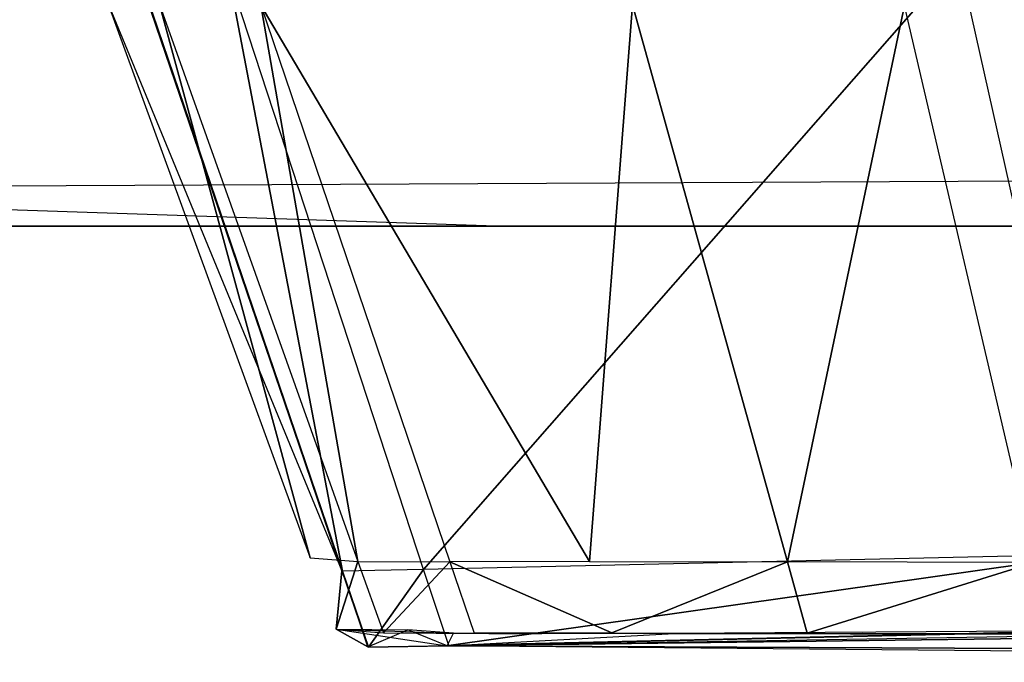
# Model space of a CAD drawing. Extents: x 0 to 0.35, y -0.372 to 0.
# Tile 3 of 69: x 0.05028 to 0.05578, y -0.37244 to -0.36885. Entities that reach past the tile are written whole.
import ezdxf

# ---------------------------------------------------------------- set-up
doc = ezdxf.new("R2010")
doc.units = 0
for name, color, linetype in [('L25_GRIFFO_N_A707__0___REPLACEM', 7, 'CONTINUOUS'), ('L26_FRONTO_N_A707__0___REPLACEM', 7, 'CONTINUOUS'), ('L29_GRIFF_N_A707__0___REPLACEMT', 7, 'CONTINUOUS'), ('L30_FRONTU_N_A707__0___REPLACEM', 7, 'CONTINUOUS'), ('L4_FRONTM_N_A707__0___REPLACEMT', 7, 'CONTINUOUS'), ('L7_GRIFFM_N_A707__3___REPLACEMT', 7, 'CONTINUOUS'), ('L8_GRIFFM_N_A707__2___REPLACEMT', 7, 'CONTINUOUS')]:
    doc.layers.add(name, color=color, linetype=linetype)

msp = doc.modelspace()

# ---------------------------------------------------------------- linework, layer by layer
at = {"layer": 'L25_GRIFFO_N_A707__0___REPLACEM', "color": 254}
for points, invisible_edges in [([(0.055529, -0.368507, 0.689986), (0.052539, -0.371916, 0.689986), (0.051449, -0.368594, 0.689986), (0.055529, -0.368507, 0.689986)], 13), ([(0.052539, -0.371916, 0.689986), (0.055529, -0.368507, 0.689986), (0.056272, -0.371832, 0.689986), (0.052539, -0.371916, 0.689986)], 14), ([(0.056002, -0.368497, 0.689986), (0.056272, -0.371832, 0.689986), (0.055529, -0.368507, 0.689986), (0.056002, -0.368497, 0.689986)], 13), ([(0.051449, -0.368594, 0.689986), (0.052086, -0.371926, 0.689986), (0.050954, -0.368605, 0.689986), (0.051449, -0.368594, 0.689986)], 13), ([(0.052086, -0.371926, 0.689986), (0.051449, -0.368594, 0.689986), (0.052539, -0.371916, 0.689986), (0.052086, -0.371926, 0.689986)], 14), ([(0.05095, -0.368608, 0.69029), (0.052082, -0.371925, 0.69029), (0.05077, -0.368741, 0.703804), (0.05095, -0.368608, 0.69029)], 14), ([(0.050954, -0.368605, 0.689986), (0.052082, -0.371925, 0.69029), (0.05095, -0.368608, 0.69029), (0.050954, -0.368605, 0.689986)], 14), ([(0.052082, -0.371925, 0.69029), (0.050954, -0.368605, 0.689986), (0.052086, -0.371926, 0.689986), (0.052082, -0.371925, 0.69029)], 13), ([(0.05077, -0.368741, 0.703804), (0.052082, -0.371925, 0.69029), (0.051906, -0.371852, 0.703792), (0.05077, -0.368741, 0.703804)], 14), ([(0.051906, -0.371852, 0.703792), (0.051063, -0.368763, 0.705918), (0.05077, -0.368741, 0.703804), (0.051906, -0.371852, 0.703792)], 14), ([(0.051063, -0.368763, 0.705918), (0.051906, -0.371852, 0.703792), (0.052172, -0.371872, 0.705711), (0.051063, -0.368763, 0.705918)], 13), ([(0.052172, -0.371872, 0.705711), (0.051629, -0.368766, 0.70797), (0.051063, -0.368763, 0.705918), (0.052172, -0.371872, 0.705711)], 14), ([(0.051629, -0.368766, 0.70797), (0.053465, -0.371873, 0.70933), (0.052487, -0.368764, 0.709904), (0.051629, -0.368766, 0.70797)], 14), ([(0.051629, -0.368766, 0.70797), (0.052172, -0.371872, 0.705711), (0.052686, -0.371875, 0.707574), (0.051629, -0.368766, 0.70797)], 13), ([(0.053465, -0.371873, 0.70933), (0.051629, -0.368766, 0.70797), (0.052686, -0.371875, 0.707574), (0.053465, -0.371873, 0.70933)], 13), ([(0.053465, -0.371873, 0.70933), (0.053706, -0.368765, 0.711648), (0.052487, -0.368764, 0.709904), (0.053465, -0.371873, 0.70933)], 14), ([(0.053706, -0.368765, 0.711648), (0.053465, -0.371873, 0.70933), (0.054572, -0.371874, 0.710913), (0.053706, -0.368765, 0.711648)], 13), ([(0.054572, -0.371874, 0.710913), (0.055225, -0.368768, 0.713159), (0.053706, -0.368765, 0.711648), (0.054572, -0.371874, 0.710913)], 13), ([(0.055225, -0.368768, 0.713159), (0.054572, -0.371874, 0.710913), (0.05595, -0.371877, 0.712284), (0.055225, -0.368768, 0.713159)], 14), ([(0.05595, -0.371877, 0.712284), (0.056971, -0.368765, 0.714383), (0.055225, -0.368768, 0.713159), (0.05595, -0.371877, 0.712284)], 13), ([(0.056272, -0.371832, 0.689986), (0.052679, -0.372341, 0.689986), (0.052539, -0.371916, 0.689986), (0.056272, -0.371832, 0.689986)], 13), ([(0.052679, -0.372341, 0.689986), (0.056272, -0.371832, 0.689986), (0.056367, -0.372257, 0.689986), (0.052679, -0.372341, 0.689986)], 14), ([(0.052082, -0.371925, 0.69029), (0.052051, -0.37225, 0.703791), (0.051906, -0.371852, 0.703792), (0.052082, -0.371925, 0.69029)], 14), ([(0.052051, -0.37225, 0.703791), (0.052172, -0.371872, 0.705711), (0.051906, -0.371852, 0.703792), (0.052051, -0.37225, 0.703791)], 14), ([(0.052172, -0.371872, 0.705711), (0.052051, -0.37225, 0.703791), (0.052314, -0.37227, 0.705685), (0.052172, -0.371872, 0.705711)], 13), ([(0.052314, -0.37227, 0.705685), (0.052686, -0.371875, 0.707574), (0.052172, -0.371872, 0.705711), (0.052314, -0.37227, 0.705685)], 14), ([(0.052686, -0.371875, 0.707574), (0.052314, -0.37227, 0.705685), (0.052821, -0.372273, 0.707523), (0.052686, -0.371875, 0.707574)], 13), ([(0.052686, -0.371875, 0.707574), (0.05359, -0.372271, 0.709256), (0.053465, -0.371873, 0.70933), (0.052686, -0.371875, 0.707574)], 14), ([(0.05359, -0.372271, 0.709256), (0.052686, -0.371875, 0.707574), (0.052821, -0.372273, 0.707523), (0.05359, -0.372271, 0.709256)], 13), ([(0.05359, -0.372271, 0.709256), (0.054572, -0.371874, 0.710913), (0.053465, -0.371873, 0.70933), (0.05359, -0.372271, 0.709256)], 14), ([(0.054572, -0.371874, 0.710913), (0.05359, -0.372271, 0.709256), (0.054682, -0.372272, 0.710819), (0.054572, -0.371874, 0.710913)], 13), ([(0.054682, -0.372272, 0.710819), (0.05595, -0.371877, 0.712284), (0.054572, -0.371874, 0.710913), (0.054682, -0.372272, 0.710819)], 13), ([(0.05595, -0.371877, 0.712284), (0.054682, -0.372272, 0.710819), (0.056043, -0.372275, 0.712172), (0.05595, -0.371877, 0.712284)], 14), ([(0.052051, -0.37225, 0.703791), (0.052082, -0.371925, 0.69029), (0.052227, -0.372349, 0.69029), (0.052051, -0.37225, 0.703791)], 13), ([(0.052086, -0.371926, 0.689986), (0.052227, -0.372349, 0.69029), (0.052082, -0.371925, 0.69029), (0.052086, -0.371926, 0.689986)], 14), ([(0.052539, -0.371916, 0.689986), (0.052231, -0.372351, 0.689986), (0.052086, -0.371926, 0.689986), (0.052539, -0.371916, 0.689986)], 13), ([(0.052227, -0.372349, 0.69029), (0.052086, -0.371926, 0.689986), (0.052231, -0.372351, 0.689986), (0.052227, -0.372349, 0.69029)], 13), ([(0.052231, -0.372351, 0.689986), (0.052539, -0.371916, 0.689986), (0.052679, -0.372341, 0.689986), (0.052231, -0.372351, 0.689986)], 14), ([(0.062696, -0.372214, 0.714337), (0.05267, -0.372344, 0.690292), (0.062839, -0.372389, 0.711306), (0.062696, -0.372214, 0.714337)], 14), ([(0.062696, -0.372214, 0.714337), (0.053938, -0.372274, 0.70906), (0.05267, -0.372344, 0.690292), (0.062696, -0.372214, 0.714337)], 14), ([(0.062696, -0.372214, 0.714337), (0.0563, -0.372278, 0.711866), (0.053938, -0.372274, 0.70906), (0.062696, -0.372214, 0.714337)], 14), ([(0.05267, -0.372344, 0.690292), (0.052051, -0.37225, 0.703791), (0.052227, -0.372349, 0.69029), (0.05267, -0.372344, 0.690292)], 13), ([(0.052051, -0.37225, 0.703791), (0.05267, -0.372344, 0.690292), (0.05245, -0.372253, 0.703766), (0.052051, -0.37225, 0.703791)], 14), ([(0.052705, -0.372273, 0.705604), (0.052051, -0.37225, 0.703791), (0.05245, -0.372253, 0.703766), (0.052705, -0.372273, 0.705604)], 13), ([(0.052051, -0.37225, 0.703791), (0.052705, -0.372273, 0.705604), (0.052314, -0.37227, 0.705685), (0.052051, -0.37225, 0.703791)], 14), ([(0.053197, -0.372276, 0.707389), (0.052314, -0.37227, 0.705685), (0.052705, -0.372273, 0.705604), (0.053197, -0.372276, 0.707389)], 13), ([(0.052314, -0.37227, 0.705685), (0.053197, -0.372276, 0.707389), (0.052821, -0.372273, 0.707523), (0.052314, -0.37227, 0.705685)], 14), ([(0.052705, -0.372273, 0.705604), (0.05245, -0.372253, 0.703766), (0.05267, -0.372344, 0.690292), (0.052705, -0.372273, 0.705604)], 14), ([(0.05267, -0.372344, 0.690292), (0.056367, -0.372257, 0.689986), (0.056795, -0.372247, 0.689986), (0.05267, -0.372344, 0.690292)], 13), ([(0.057371, -0.372265, 0.689986), (0.05267, -0.372344, 0.690292), (0.056795, -0.372247, 0.689986), (0.057371, -0.372265, 0.689986)], 13), ([(0.056367, -0.372257, 0.689986), (0.05267, -0.372344, 0.690292), (0.052679, -0.372341, 0.689986), (0.056367, -0.372257, 0.689986)], 14), ([(0.05267, -0.372344, 0.690292), (0.057371, -0.372265, 0.689986), (0.062734, -0.372433, 0.689986), (0.05267, -0.372344, 0.690292)], 14), ([(0.053938, -0.372274, 0.70906), (0.052705, -0.372273, 0.705604), (0.05267, -0.372344, 0.690292), (0.053938, -0.372274, 0.70906)], 14), ([(0.053938, -0.372274, 0.70906), (0.053197, -0.372276, 0.707389), (0.052705, -0.372273, 0.705604), (0.053938, -0.372274, 0.70906)], 14), ([(0.052821, -0.372273, 0.707523), (0.053938, -0.372274, 0.70906), (0.05359, -0.372271, 0.709256), (0.052821, -0.372273, 0.707523)], 14), ([(0.053938, -0.372274, 0.70906), (0.052821, -0.372273, 0.707523), (0.053197, -0.372276, 0.707389), (0.053938, -0.372274, 0.70906)], 13), ([(0.054988, -0.372275, 0.710562), (0.05359, -0.372271, 0.709256), (0.053938, -0.372274, 0.70906), (0.054988, -0.372275, 0.710562)], 13), ([(0.05359, -0.372271, 0.709256), (0.054988, -0.372275, 0.710562), (0.054682, -0.372272, 0.710819), (0.05359, -0.372271, 0.709256)], 14), ([(0.0563, -0.372278, 0.711866), (0.054988, -0.372275, 0.710562), (0.053938, -0.372274, 0.70906), (0.0563, -0.372278, 0.711866)], 14), ([(0.0563, -0.372278, 0.711866), (0.054682, -0.372272, 0.710819), (0.054988, -0.372275, 0.710562), (0.0563, -0.372278, 0.711866)], 13), ([(0.054682, -0.372272, 0.710819), (0.0563, -0.372278, 0.711866), (0.056043, -0.372275, 0.712172), (0.054682, -0.372272, 0.710819)], 14), ([(0.052231, -0.372351, 0.689986), (0.05267, -0.372344, 0.690292), (0.052227, -0.372349, 0.69029), (0.052231, -0.372351, 0.689986)], 14), ([(0.05267, -0.372344, 0.690292), (0.052231, -0.372351, 0.689986), (0.052679, -0.372341, 0.689986), (0.05267, -0.372344, 0.690292)], 13), ([(0.06273, -0.372435, 0.690323), (0.05267, -0.372344, 0.690292), (0.062734, -0.372433, 0.689986), (0.06273, -0.372435, 0.690323)], 14), ([(0.062839, -0.372389, 0.711306), (0.05267, -0.372344, 0.690292), (0.06273, -0.372435, 0.690323), (0.062839, -0.372389, 0.711306)], 14)]:
    msp.add_3dface(points, dxfattribs=dict(at, invisible_edges=invisible_edges))
at = {"layer": 'L26_FRONTO_N_A707__0___REPLACEM', "color": 8}
for points, invisible_edges in [([(0.346193, -0.37, 1.648), (0.003722, -0.368345, 1.648), (0.003722, -0.37, 1.648), (0.346193, -0.37, 1.648)], 13), ([(0.003722, -0.368345, 1.648), (0.346193, -0.37, 1.648), (0.346193, -0.368345, 1.648), (0.003722, -0.368345, 1.648)], 14), ([(0.052398, -0.368345, 0.691), (0.003722, -0.37, 0.691), (0.003722, -0.368345, 0.691), (0.052398, -0.368345, 0.691)], 13), ([(0.003722, -0.37, 0.691), (0.052398, -0.368345, 0.691), (0.053, -0.37, 0.691), (0.003722, -0.37, 0.691)], 14), ([(0.053, -0.37, 0.703), (0.003722, -0.37, 0.692414), (0.053, -0.37, 0.692414), (0.053, -0.37, 0.703)], 10), ([(0.003722, -0.37, 0.692414), (0.053, -0.37, 0.703), (0.003722, -0.37, 1.64629), (0.003722, -0.37, 0.692414)], 13), ([(0.003722, -0.37, 1.64629), (0.053, -0.37, 0.703), (0.053192, -0.37, 0.704951), (0.003722, -0.37, 1.64629)], 10), ([(0.003722, -0.37, 1.64629), (0.053192, -0.37, 0.704951), (0.053761, -0.37, 0.706827), (0.003722, -0.37, 1.64629)], 13), ([(0.003722, -0.37, 1.64629), (0.053761, -0.37, 0.706827), (0.054685, -0.37, 0.708556), (0.003722, -0.37, 1.64629)], 15), ([(0.003722, -0.37, 1.64629), (0.054685, -0.37, 0.708556), (0.055929, -0.37, 0.710071), (0.003722, -0.37, 1.64629)], 15), ([(0.003722, -0.37, 1.64629), (0.055929, -0.37, 0.710071), (0.057444, -0.37, 0.711315), (0.003722, -0.37, 1.64629)], 15), ([(0.003722, -0.37, 1.64629), (0.057444, -0.37, 0.711315), (0.059173, -0.37, 0.712239), (0.003722, -0.37, 1.64629)], 15), ([(0.003722, -0.37, 1.64629), (0.059173, -0.37, 0.712239), (0.061049, -0.37, 0.712808), (0.003722, -0.37, 1.64629)], 15), ([(0.003722, -0.37, 1.64629), (0.061049, -0.37, 0.712808), (0.063, -0.37, 0.713), (0.003722, -0.37, 1.64629)], 15), ([(0.003722, -0.37, 1.64629), (0.063, -0.37, 0.713), (0.346193, -0.37, 1.64629), (0.003722, -0.37, 1.64629)], 11), ([(0.053, -0.37, 0.692414), (0.003722, -0.37, 0.691), (0.053, -0.37, 0.691), (0.053, -0.37, 0.692414)], 13), ([(0.003722, -0.37, 0.691), (0.053, -0.37, 0.692414), (0.003722, -0.37, 0.692414), (0.003722, -0.37, 0.691)], 14), ([(0.346193, -0.37, 1.648), (0.003722, -0.37, 1.64629), (0.346193, -0.37, 1.64629), (0.346193, -0.37, 1.648)], 13), ([(0.003722, -0.37, 1.64629), (0.346193, -0.37, 1.648), (0.003722, -0.37, 1.648), (0.003722, -0.37, 1.64629)], 14)]:
    msp.add_3dface(points, dxfattribs=dict(at, invisible_edges=invisible_edges))
at = {"layer": 'L29_GRIFF_N_A707__0___REPLACEMT', "color": 254}
for points, invisible_edges in [([(0.052539, -0.371916, 0.517014), (0.055529, -0.368507, 0.517014), (0.051449, -0.368594, 0.517014), (0.052539, -0.371916, 0.517014)], 13), ([(0.055529, -0.368507, 0.517014), (0.052539, -0.371916, 0.517014), (0.056272, -0.371832, 0.517014), (0.055529, -0.368507, 0.517014)], 14), ([(0.056272, -0.371832, 0.517014), (0.056002, -0.368497, 0.517014), (0.055529, -0.368507, 0.517014), (0.056272, -0.371832, 0.517014)], 13), ([(0.052086, -0.371926, 0.517014), (0.051449, -0.368594, 0.517014), (0.050954, -0.368605, 0.517014), (0.052086, -0.371926, 0.517014)], 13), ([(0.051449, -0.368594, 0.517014), (0.052086, -0.371926, 0.517014), (0.052539, -0.371916, 0.517014), (0.051449, -0.368594, 0.517014)], 14), ([(0.05095, -0.368608, 0.51671), (0.05077, -0.368741, 0.503196), (0.052082, -0.371925, 0.51671), (0.05095, -0.368608, 0.51671)], 14), ([(0.052082, -0.371925, 0.51671), (0.050954, -0.368605, 0.517014), (0.05095, -0.368608, 0.51671), (0.052082, -0.371925, 0.51671)], 14), ([(0.050954, -0.368605, 0.517014), (0.052082, -0.371925, 0.51671), (0.052086, -0.371926, 0.517014), (0.050954, -0.368605, 0.517014)], 13), ([(0.05077, -0.368741, 0.503196), (0.051906, -0.371852, 0.503208), (0.052082, -0.371925, 0.51671), (0.05077, -0.368741, 0.503196)], 14), ([(0.051063, -0.368763, 0.501082), (0.051906, -0.371852, 0.503208), (0.05077, -0.368741, 0.503196), (0.051063, -0.368763, 0.501082)], 14), ([(0.051906, -0.371852, 0.503208), (0.051063, -0.368763, 0.501082), (0.052172, -0.371872, 0.501289), (0.051906, -0.371852, 0.503208)], 13), ([(0.051629, -0.368766, 0.49903), (0.052172, -0.371872, 0.501289), (0.051063, -0.368763, 0.501082), (0.051629, -0.368766, 0.49903)], 14), ([(0.053465, -0.371873, 0.49767), (0.051629, -0.368766, 0.49903), (0.052487, -0.368764, 0.497096), (0.053465, -0.371873, 0.49767)], 14), ([(0.052172, -0.371872, 0.501289), (0.051629, -0.368766, 0.49903), (0.052686, -0.371875, 0.499426), (0.052172, -0.371872, 0.501289)], 13), ([(0.051629, -0.368766, 0.49903), (0.053465, -0.371873, 0.49767), (0.052686, -0.371875, 0.499426), (0.051629, -0.368766, 0.49903)], 13), ([(0.053706, -0.368765, 0.495352), (0.053465, -0.371873, 0.49767), (0.052487, -0.368764, 0.497096), (0.053706, -0.368765, 0.495352)], 14), ([(0.053465, -0.371873, 0.49767), (0.053706, -0.368765, 0.495352), (0.054572, -0.371874, 0.496087), (0.053465, -0.371873, 0.49767)], 13), ([(0.055225, -0.368768, 0.493841), (0.054572, -0.371874, 0.496087), (0.053706, -0.368765, 0.495352), (0.055225, -0.368768, 0.493841)], 13), ([(0.054572, -0.371874, 0.496087), (0.055225, -0.368768, 0.493841), (0.05595, -0.371877, 0.494716), (0.054572, -0.371874, 0.496087)], 14), ([(0.056971, -0.368765, 0.492617), (0.05595, -0.371877, 0.494716), (0.055225, -0.368768, 0.493841), (0.056971, -0.368765, 0.492617)], 13), ([(0.052679, -0.372341, 0.517014), (0.056272, -0.371832, 0.517014), (0.052539, -0.371916, 0.517014), (0.052679, -0.372341, 0.517014)], 13), ([(0.056272, -0.371832, 0.517014), (0.052679, -0.372341, 0.517014), (0.056367, -0.372257, 0.517014), (0.056272, -0.371832, 0.517014)], 14), ([(0.052051, -0.37225, 0.503209), (0.052082, -0.371925, 0.51671), (0.051906, -0.371852, 0.503208), (0.052051, -0.37225, 0.503209)], 14), ([(0.052172, -0.371872, 0.501289), (0.052051, -0.37225, 0.503209), (0.051906, -0.371852, 0.503208), (0.052172, -0.371872, 0.501289)], 14), ([(0.052051, -0.37225, 0.503209), (0.052172, -0.371872, 0.501289), (0.052314, -0.37227, 0.501315), (0.052051, -0.37225, 0.503209)], 13), ([(0.052686, -0.371875, 0.499426), (0.052314, -0.37227, 0.501315), (0.052172, -0.371872, 0.501289), (0.052686, -0.371875, 0.499426)], 14), ([(0.052314, -0.37227, 0.501315), (0.052686, -0.371875, 0.499426), (0.052821, -0.372273, 0.499477), (0.052314, -0.37227, 0.501315)], 13), ([(0.05359, -0.372271, 0.497744), (0.052686, -0.371875, 0.499426), (0.053465, -0.371873, 0.49767), (0.05359, -0.372271, 0.497744)], 14), ([(0.052686, -0.371875, 0.499426), (0.05359, -0.372271, 0.497744), (0.052821, -0.372273, 0.499477), (0.052686, -0.371875, 0.499426)], 13), ([(0.054572, -0.371874, 0.496087), (0.05359, -0.372271, 0.497744), (0.053465, -0.371873, 0.49767), (0.054572, -0.371874, 0.496087)], 14), ([(0.05359, -0.372271, 0.497744), (0.054572, -0.371874, 0.496087), (0.054682, -0.372272, 0.496181), (0.05359, -0.372271, 0.497744)], 13), ([(0.05595, -0.371877, 0.494716), (0.054682, -0.372272, 0.496181), (0.054572, -0.371874, 0.496087), (0.05595, -0.371877, 0.494716)], 13), ([(0.054682, -0.372272, 0.496181), (0.05595, -0.371877, 0.494716), (0.056043, -0.372275, 0.494828), (0.054682, -0.372272, 0.496181)], 14), ([(0.052082, -0.371925, 0.51671), (0.052051, -0.37225, 0.503209), (0.052227, -0.372349, 0.51671), (0.052082, -0.371925, 0.51671)], 13), ([(0.052227, -0.372349, 0.51671), (0.052086, -0.371926, 0.517014), (0.052082, -0.371925, 0.51671), (0.052227, -0.372349, 0.51671)], 14), ([(0.052231, -0.372351, 0.517014), (0.052539, -0.371916, 0.517014), (0.052086, -0.371926, 0.517014), (0.052231, -0.372351, 0.517014)], 13), ([(0.052086, -0.371926, 0.517014), (0.052227, -0.372349, 0.51671), (0.052231, -0.372351, 0.517014), (0.052086, -0.371926, 0.517014)], 13), ([(0.052539, -0.371916, 0.517014), (0.052231, -0.372351, 0.517014), (0.052679, -0.372341, 0.517014), (0.052539, -0.371916, 0.517014)], 14), ([(0.05267, -0.372344, 0.516708), (0.062696, -0.372214, 0.492663), (0.062839, -0.372389, 0.495694), (0.05267, -0.372344, 0.516708)], 14), ([(0.05267, -0.372344, 0.516708), (0.053938, -0.372274, 0.49794), (0.062696, -0.372214, 0.492663), (0.05267, -0.372344, 0.516708)], 14), ([(0.053938, -0.372274, 0.49794), (0.0563, -0.372278, 0.495134), (0.062696, -0.372214, 0.492663), (0.053938, -0.372274, 0.49794)], 14), ([(0.05245, -0.372253, 0.503234), (0.052227, -0.372349, 0.51671), (0.052051, -0.37225, 0.503209), (0.05245, -0.372253, 0.503234)], 13), ([(0.052705, -0.372273, 0.501396), (0.052051, -0.37225, 0.503209), (0.052314, -0.37227, 0.501315), (0.052705, -0.372273, 0.501396)], 13), ([(0.052051, -0.37225, 0.503209), (0.052705, -0.372273, 0.501396), (0.05245, -0.372253, 0.503234), (0.052051, -0.37225, 0.503209)], 14), ([(0.052227, -0.372349, 0.51671), (0.05245, -0.372253, 0.503234), (0.05267, -0.372344, 0.516708), (0.052227, -0.372349, 0.51671)], 14), ([(0.053197, -0.372276, 0.499611), (0.052314, -0.37227, 0.501315), (0.052821, -0.372273, 0.499477), (0.053197, -0.372276, 0.499611)], 13), ([(0.052314, -0.37227, 0.501315), (0.053197, -0.372276, 0.499611), (0.052705, -0.372273, 0.501396), (0.052314, -0.37227, 0.501315)], 14), ([(0.05267, -0.372344, 0.516708), (0.05245, -0.372253, 0.503234), (0.052705, -0.372273, 0.501396), (0.05267, -0.372344, 0.516708)], 14), ([(0.056367, -0.372257, 0.517014), (0.05267, -0.372344, 0.516708), (0.056795, -0.372247, 0.517014), (0.056367, -0.372257, 0.517014)], 14), ([(0.062734, -0.372433, 0.517014), (0.056795, -0.372247, 0.517014), (0.05267, -0.372344, 0.516708), (0.062734, -0.372433, 0.517014)], 13), ([(0.05267, -0.372344, 0.516708), (0.056367, -0.372257, 0.517014), (0.052679, -0.372341, 0.517014), (0.05267, -0.372344, 0.516708)], 13), ([(0.05267, -0.372344, 0.516708), (0.052705, -0.372273, 0.501396), (0.053938, -0.372274, 0.49794), (0.05267, -0.372344, 0.516708)], 14), ([(0.052705, -0.372273, 0.501396), (0.053197, -0.372276, 0.499611), (0.053938, -0.372274, 0.49794), (0.052705, -0.372273, 0.501396)], 14), ([(0.053938, -0.372274, 0.49794), (0.052821, -0.372273, 0.499477), (0.05359, -0.372271, 0.497744), (0.053938, -0.372274, 0.49794)], 13), ([(0.052821, -0.372273, 0.499477), (0.053938, -0.372274, 0.49794), (0.053197, -0.372276, 0.499611), (0.052821, -0.372273, 0.499477)], 14), ([(0.054988, -0.372275, 0.496438), (0.05359, -0.372271, 0.497744), (0.054682, -0.372272, 0.496181), (0.054988, -0.372275, 0.496438)], 13), ([(0.05359, -0.372271, 0.497744), (0.054988, -0.372275, 0.496438), (0.053938, -0.372274, 0.49794), (0.05359, -0.372271, 0.497744)], 14), ([(0.053938, -0.372274, 0.49794), (0.054988, -0.372275, 0.496438), (0.0563, -0.372278, 0.495134), (0.053938, -0.372274, 0.49794)], 14), ([(0.0563, -0.372278, 0.495134), (0.054682, -0.372272, 0.496181), (0.056043, -0.372275, 0.494828), (0.0563, -0.372278, 0.495134)], 13), ([(0.054682, -0.372272, 0.496181), (0.0563, -0.372278, 0.495134), (0.054988, -0.372275, 0.496438), (0.054682, -0.372272, 0.496181)], 14), ([(0.052679, -0.372341, 0.517014), (0.052227, -0.372349, 0.51671), (0.05267, -0.372344, 0.516708), (0.052679, -0.372341, 0.517014)], 13), ([(0.052227, -0.372349, 0.51671), (0.052679, -0.372341, 0.517014), (0.052231, -0.372351, 0.517014), (0.052227, -0.372349, 0.51671)], 14), ([(0.062734, -0.372433, 0.517014), (0.05267, -0.372344, 0.516708), (0.06273, -0.372435, 0.516677), (0.062734, -0.372433, 0.517014)], 14), ([(0.05267, -0.372344, 0.516708), (0.062839, -0.372389, 0.495694), (0.06273, -0.372435, 0.516677), (0.05267, -0.372344, 0.516708)], 14)]:
    msp.add_3dface(points, dxfattribs=dict(at, invisible_edges=invisible_edges))
at = {"layer": 'L30_FRONTU_N_A707__0___REPLACEM', "color": 8}
for points, invisible_edges in [([(0.346193, -0.368345, 0.002), (0.003722, -0.37, 0.002), (0.003722, -0.368345, 0.002), (0.346193, -0.368345, 0.002)], 13), ([(0.003722, -0.37, 0.002), (0.346193, -0.368345, 0.002), (0.346193, -0.37, 0.002), (0.003722, -0.37, 0.002)], 14), ([(0.053, -0.37, 0.516), (0.003722, -0.368345, 0.516), (0.003722, -0.37, 0.516), (0.053, -0.37, 0.516)], 13), ([(0.003722, -0.368345, 0.516), (0.053, -0.37, 0.516), (0.052398, -0.368345, 0.516), (0.003722, -0.368345, 0.516)], 14), ([(0.346193, -0.37, 0.514382), (0.003722, -0.37, 0.00371), (0.346193, -0.37, 0.00371), (0.346193, -0.37, 0.514382)], 13), ([(0.003722, -0.37, 0.00371), (0.346193, -0.37, 0.514382), (0.290827, -0.37, 0.494761), (0.003722, -0.37, 0.00371)], 10), ([(0.003722, -0.37, 0.00371), (0.290827, -0.37, 0.494761), (0.288951, -0.37, 0.494192), (0.003722, -0.37, 0.00371)], 13), ([(0.003722, -0.37, 0.00371), (0.288951, -0.37, 0.494192), (0.287, -0.37, 0.494), (0.003722, -0.37, 0.00371)], 10), ([(0.003722, -0.37, 0.00371), (0.059173, -0.37, 0.494761), (0.003722, -0.37, 0.514586), (0.003722, -0.37, 0.00371)], 10), ([(0.059173, -0.37, 0.494761), (0.003722, -0.37, 0.00371), (0.061049, -0.37, 0.494192), (0.059173, -0.37, 0.494761)], 13), ([(0.061049, -0.37, 0.494192), (0.003722, -0.37, 0.00371), (0.063, -0.37, 0.494), (0.061049, -0.37, 0.494192)], 10), ([(0.063, -0.37, 0.494), (0.003722, -0.37, 0.00371), (0.287, -0.37, 0.494), (0.063, -0.37, 0.494)], 15), ([(0.003722, -0.37, 0.514586), (0.059173, -0.37, 0.494761), (0.057444, -0.37, 0.495685), (0.003722, -0.37, 0.514586)], 15), ([(0.003722, -0.37, 0.514586), (0.057444, -0.37, 0.495685), (0.055929, -0.37, 0.496929), (0.003722, -0.37, 0.514586)], 15), ([(0.003722, -0.37, 0.514586), (0.055929, -0.37, 0.496929), (0.054685, -0.37, 0.498444), (0.003722, -0.37, 0.514586)], 15), ([(0.003722, -0.37, 0.514586), (0.054685, -0.37, 0.498444), (0.053761, -0.37, 0.500173), (0.003722, -0.37, 0.514586)], 15), ([(0.003722, -0.37, 0.514586), (0.053761, -0.37, 0.500173), (0.053192, -0.37, 0.502049), (0.003722, -0.37, 0.514586)], 15), ([(0.003722, -0.37, 0.514586), (0.053192, -0.37, 0.502049), (0.053, -0.37, 0.504), (0.003722, -0.37, 0.514586)], 15), ([(0.003722, -0.37, 0.514586), (0.053, -0.37, 0.504), (0.053, -0.37, 0.514586), (0.003722, -0.37, 0.514586)], 15), ([(0.053, -0.37, 0.516), (0.003722, -0.37, 0.514586), (0.053, -0.37, 0.514586), (0.053, -0.37, 0.516)], 13), ([(0.003722, -0.37, 0.514586), (0.053, -0.37, 0.516), (0.003722, -0.37, 0.516), (0.003722, -0.37, 0.514586)], 14), ([(0.346193, -0.37, 0.00371), (0.003722, -0.37, 0.002), (0.346193, -0.37, 0.002), (0.346193, -0.37, 0.00371)], 13), ([(0.003722, -0.37, 0.002), (0.346193, -0.37, 0.00371), (0.003722, -0.37, 0.00371), (0.003722, -0.37, 0.002)], 14)]:
    msp.add_3dface(points, dxfattribs=dict(at, invisible_edges=invisible_edges))
at = {"layer": 'L4_FRONTM_N_A707__0___REPLACEMT', "color": 8}
for points, invisible_edges in [([(0.053, -0.37, 0.686), (0.003722, -0.368345, 0.686), (0.003722, -0.37, 0.686), (0.053, -0.37, 0.686)], 13), ([(0.003722, -0.368345, 0.686), (0.053, -0.37, 0.686), (0.052398, -0.368345, 0.686), (0.003722, -0.368345, 0.686)], 14), ([(0.052398, -0.368345, 0.521), (0.003722, -0.37, 0.521), (0.003722, -0.368345, 0.521), (0.052398, -0.368345, 0.521)], 13), ([(0.003722, -0.37, 0.521), (0.052398, -0.368345, 0.521), (0.053, -0.37, 0.521), (0.003722, -0.37, 0.521)], 14), ([(0.053, -0.37, 0.533), (0.003722, -0.37, 0.522414), (0.053, -0.37, 0.522414), (0.053, -0.37, 0.533)], 10), ([(0.003722, -0.37, 0.522414), (0.053, -0.37, 0.533), (0.003722, -0.37, 0.68429), (0.003722, -0.37, 0.522414)], 13), ([(0.003722, -0.37, 0.68429), (0.053, -0.37, 0.533), (0.053192, -0.37, 0.534951), (0.003722, -0.37, 0.68429)], 10), ([(0.003722, -0.37, 0.68429), (0.053192, -0.37, 0.534951), (0.053761, -0.37, 0.536827), (0.003722, -0.37, 0.68429)], 13), ([(0.003722, -0.37, 0.68429), (0.053761, -0.37, 0.536827), (0.054685, -0.37, 0.538556), (0.003722, -0.37, 0.68429)], 10), ([(0.003722, -0.37, 0.68429), (0.054685, -0.37, 0.538556), (0.055929, -0.37, 0.540071), (0.003722, -0.37, 0.68429)], 13), ([(0.003722, -0.37, 0.68429), (0.055929, -0.37, 0.540071), (0.057444, -0.37, 0.541315), (0.003722, -0.37, 0.68429)], 15), ([(0.003722, -0.37, 0.68429), (0.057444, -0.37, 0.541315), (0.059173, -0.37, 0.542239), (0.003722, -0.37, 0.68429)], 15), ([(0.003722, -0.37, 0.68429), (0.059173, -0.37, 0.542239), (0.061049, -0.37, 0.542808), (0.003722, -0.37, 0.68429)], 15), ([(0.003722, -0.37, 0.68429), (0.061049, -0.37, 0.542808), (0.063, -0.37, 0.543), (0.003722, -0.37, 0.68429)], 15), ([(0.003722, -0.37, 0.68429), (0.063, -0.37, 0.543), (0.059173, -0.37, 0.664761), (0.003722, -0.37, 0.68429)], 15), ([(0.003722, -0.37, 0.68429), (0.059173, -0.37, 0.664761), (0.057444, -0.37, 0.665685), (0.003722, -0.37, 0.68429)], 15), ([(0.003722, -0.37, 0.68429), (0.057444, -0.37, 0.665685), (0.055929, -0.37, 0.666929), (0.003722, -0.37, 0.68429)], 15), ([(0.003722, -0.37, 0.68429), (0.055929, -0.37, 0.666929), (0.054685, -0.37, 0.668444), (0.003722, -0.37, 0.68429)], 15), ([(0.003722, -0.37, 0.68429), (0.054685, -0.37, 0.668444), (0.053761, -0.37, 0.670173), (0.003722, -0.37, 0.68429)], 15), ([(0.003722, -0.37, 0.68429), (0.053761, -0.37, 0.670173), (0.053192, -0.37, 0.672049), (0.003722, -0.37, 0.68429)], 15), ([(0.003722, -0.37, 0.68429), (0.053192, -0.37, 0.672049), (0.053, -0.37, 0.674), (0.003722, -0.37, 0.68429)], 15), ([(0.003722, -0.37, 0.68429), (0.053, -0.37, 0.674), (0.053, -0.37, 0.684585), (0.003722, -0.37, 0.68429)], 15), ([(0.053, -0.37, 0.684585), (0.003722, -0.37, 0.686), (0.003722, -0.37, 0.68429), (0.053, -0.37, 0.684585)], 13), ([(0.003722, -0.37, 0.686), (0.053, -0.37, 0.684585), (0.053, -0.37, 0.686), (0.003722, -0.37, 0.686)], 14), ([(0.053, -0.37, 0.522414), (0.003722, -0.37, 0.521), (0.053, -0.37, 0.521), (0.053, -0.37, 0.522414)], 13), ([(0.003722, -0.37, 0.521), (0.053, -0.37, 0.522414), (0.003722, -0.37, 0.522414), (0.003722, -0.37, 0.521)], 14)]:
    msp.add_3dface(points, dxfattribs=dict(at, invisible_edges=invisible_edges))
at = {"layer": 'L7_GRIFFM_N_A707__3___REPLACEMT', "color": 254}
for points, invisible_edges in [([(0.055529, -0.368507, 0.519986), (0.052539, -0.371916, 0.519986), (0.051449, -0.368594, 0.519986), (0.055529, -0.368507, 0.519986)], 13), ([(0.052539, -0.371916, 0.519986), (0.055529, -0.368507, 0.519986), (0.056272, -0.371832, 0.519986), (0.052539, -0.371916, 0.519986)], 14), ([(0.056002, -0.368497, 0.519986), (0.056272, -0.371832, 0.519986), (0.055529, -0.368507, 0.519986), (0.056002, -0.368497, 0.519986)], 13), ([(0.051449, -0.368594, 0.519986), (0.052086, -0.371926, 0.519986), (0.050954, -0.368605, 0.519986), (0.051449, -0.368594, 0.519986)], 13), ([(0.052086, -0.371926, 0.519986), (0.051449, -0.368594, 0.519986), (0.052539, -0.371916, 0.519986), (0.052086, -0.371926, 0.519986)], 14), ([(0.05095, -0.368608, 0.52029), (0.052082, -0.371925, 0.52029), (0.05077, -0.368741, 0.533804), (0.05095, -0.368608, 0.52029)], 14), ([(0.050954, -0.368605, 0.519986), (0.052082, -0.371925, 0.52029), (0.05095, -0.368608, 0.52029), (0.050954, -0.368605, 0.519986)], 14), ([(0.052082, -0.371925, 0.52029), (0.050954, -0.368605, 0.519986), (0.052086, -0.371926, 0.519986), (0.052082, -0.371925, 0.52029)], 13), ([(0.05077, -0.368741, 0.533804), (0.052082, -0.371925, 0.52029), (0.051906, -0.371852, 0.533792), (0.05077, -0.368741, 0.533804)], 14), ([(0.051906, -0.371852, 0.533792), (0.051063, -0.368763, 0.535918), (0.05077, -0.368741, 0.533804), (0.051906, -0.371852, 0.533792)], 14), ([(0.051063, -0.368763, 0.535918), (0.051906, -0.371852, 0.533792), (0.052172, -0.371872, 0.535711), (0.051063, -0.368763, 0.535918)], 13), ([(0.052172, -0.371872, 0.535711), (0.051629, -0.368766, 0.53797), (0.051063, -0.368763, 0.535918), (0.052172, -0.371872, 0.535711)], 14), ([(0.051629, -0.368766, 0.53797), (0.053465, -0.371873, 0.53933), (0.052487, -0.368764, 0.539904), (0.051629, -0.368766, 0.53797)], 14), ([(0.051629, -0.368766, 0.53797), (0.052172, -0.371872, 0.535711), (0.052686, -0.371875, 0.537574), (0.051629, -0.368766, 0.53797)], 13), ([(0.053465, -0.371873, 0.53933), (0.051629, -0.368766, 0.53797), (0.052686, -0.371875, 0.537574), (0.053465, -0.371873, 0.53933)], 13), ([(0.053465, -0.371873, 0.53933), (0.053706, -0.368765, 0.541648), (0.052487, -0.368764, 0.539904), (0.053465, -0.371873, 0.53933)], 14), ([(0.053706, -0.368765, 0.541648), (0.053465, -0.371873, 0.53933), (0.054572, -0.371874, 0.540913), (0.053706, -0.368765, 0.541648)], 13), ([(0.054572, -0.371874, 0.540913), (0.055225, -0.368768, 0.543159), (0.053706, -0.368765, 0.541648), (0.054572, -0.371874, 0.540913)], 13), ([(0.055225, -0.368768, 0.543159), (0.054572, -0.371874, 0.540913), (0.05595, -0.371877, 0.542284), (0.055225, -0.368768, 0.543159)], 14), ([(0.05595, -0.371877, 0.542284), (0.056971, -0.368765, 0.544383), (0.055225, -0.368768, 0.543159), (0.05595, -0.371877, 0.542284)], 13), ([(0.056272, -0.371832, 0.519986), (0.052679, -0.372341, 0.519986), (0.052539, -0.371916, 0.519986), (0.056272, -0.371832, 0.519986)], 13), ([(0.052679, -0.372341, 0.519986), (0.056272, -0.371832, 0.519986), (0.056367, -0.372257, 0.519986), (0.052679, -0.372341, 0.519986)], 14), ([(0.052082, -0.371925, 0.52029), (0.052051, -0.37225, 0.533791), (0.051906, -0.371852, 0.533792), (0.052082, -0.371925, 0.52029)], 14), ([(0.052051, -0.37225, 0.533791), (0.052172, -0.371872, 0.535711), (0.051906, -0.371852, 0.533792), (0.052051, -0.37225, 0.533791)], 14), ([(0.052172, -0.371872, 0.535711), (0.052051, -0.37225, 0.533791), (0.052314, -0.37227, 0.535685), (0.052172, -0.371872, 0.535711)], 13), ([(0.052314, -0.37227, 0.535685), (0.052686, -0.371875, 0.537574), (0.052172, -0.371872, 0.535711), (0.052314, -0.37227, 0.535685)], 14), ([(0.052686, -0.371875, 0.537574), (0.052314, -0.37227, 0.535685), (0.052821, -0.372273, 0.537523), (0.052686, -0.371875, 0.537574)], 13), ([(0.052686, -0.371875, 0.537574), (0.05359, -0.372271, 0.539256), (0.053465, -0.371873, 0.53933), (0.052686, -0.371875, 0.537574)], 14), ([(0.05359, -0.372271, 0.539256), (0.052686, -0.371875, 0.537574), (0.052821, -0.372273, 0.537523), (0.05359, -0.372271, 0.539256)], 13), ([(0.05359, -0.372271, 0.539256), (0.054572, -0.371874, 0.540913), (0.053465, -0.371873, 0.53933), (0.05359, -0.372271, 0.539256)], 14), ([(0.054572, -0.371874, 0.540913), (0.05359, -0.372271, 0.539256), (0.054682, -0.372272, 0.540819), (0.054572, -0.371874, 0.540913)], 13), ([(0.054682, -0.372272, 0.540819), (0.05595, -0.371877, 0.542284), (0.054572, -0.371874, 0.540913), (0.054682, -0.372272, 0.540819)], 13), ([(0.05595, -0.371877, 0.542284), (0.054682, -0.372272, 0.540819), (0.056043, -0.372275, 0.542172), (0.05595, -0.371877, 0.542284)], 14), ([(0.052051, -0.37225, 0.533791), (0.052082, -0.371925, 0.52029), (0.052227, -0.372349, 0.52029), (0.052051, -0.37225, 0.533791)], 13), ([(0.052086, -0.371926, 0.519986), (0.052227, -0.372349, 0.52029), (0.052082, -0.371925, 0.52029), (0.052086, -0.371926, 0.519986)], 14), ([(0.052539, -0.371916, 0.519986), (0.052231, -0.372351, 0.519986), (0.052086, -0.371926, 0.519986), (0.052539, -0.371916, 0.519986)], 13), ([(0.052227, -0.372349, 0.52029), (0.052086, -0.371926, 0.519986), (0.052231, -0.372351, 0.519986), (0.052227, -0.372349, 0.52029)], 13), ([(0.052231, -0.372351, 0.519986), (0.052539, -0.371916, 0.519986), (0.052679, -0.372341, 0.519986), (0.052231, -0.372351, 0.519986)], 14), ([(0.062696, -0.372214, 0.544337), (0.05267, -0.372344, 0.520292), (0.062839, -0.372389, 0.541306), (0.062696, -0.372214, 0.544337)], 14), ([(0.062696, -0.372214, 0.544337), (0.053938, -0.372274, 0.53906), (0.05267, -0.372344, 0.520292), (0.062696, -0.372214, 0.544337)], 14), ([(0.062696, -0.372214, 0.544337), (0.0563, -0.372278, 0.541866), (0.053938, -0.372274, 0.53906), (0.062696, -0.372214, 0.544337)], 14), ([(0.05267, -0.372344, 0.520292), (0.052051, -0.37225, 0.533791), (0.052227, -0.372349, 0.52029), (0.05267, -0.372344, 0.520292)], 13), ([(0.052051, -0.37225, 0.533791), (0.05267, -0.372344, 0.520292), (0.05245, -0.372253, 0.533766), (0.052051, -0.37225, 0.533791)], 14), ([(0.052705, -0.372273, 0.535604), (0.052051, -0.37225, 0.533791), (0.05245, -0.372253, 0.533766), (0.052705, -0.372273, 0.535604)], 13), ([(0.052051, -0.37225, 0.533791), (0.052705, -0.372273, 0.535604), (0.052314, -0.37227, 0.535685), (0.052051, -0.37225, 0.533791)], 14), ([(0.053197, -0.372276, 0.537389), (0.052314, -0.37227, 0.535685), (0.052705, -0.372273, 0.535604), (0.053197, -0.372276, 0.537389)], 13), ([(0.052314, -0.37227, 0.535685), (0.053197, -0.372276, 0.537389), (0.052821, -0.372273, 0.537523), (0.052314, -0.37227, 0.535685)], 14), ([(0.052705, -0.372273, 0.535604), (0.05245, -0.372253, 0.533766), (0.05267, -0.372344, 0.520292), (0.052705, -0.372273, 0.535604)], 14), ([(0.05267, -0.372344, 0.520292), (0.056367, -0.372257, 0.519986), (0.056795, -0.372247, 0.519986), (0.05267, -0.372344, 0.520292)], 13), ([(0.057371, -0.372265, 0.519986), (0.05267, -0.372344, 0.520292), (0.056795, -0.372247, 0.519986), (0.057371, -0.372265, 0.519986)], 13), ([(0.056367, -0.372257, 0.519986), (0.05267, -0.372344, 0.520292), (0.052679, -0.372341, 0.519986), (0.056367, -0.372257, 0.519986)], 14), ([(0.05267, -0.372344, 0.520292), (0.057371, -0.372265, 0.519986), (0.062734, -0.372433, 0.519986), (0.05267, -0.372344, 0.520292)], 14), ([(0.053938, -0.372274, 0.53906), (0.052705, -0.372273, 0.535604), (0.05267, -0.372344, 0.520292), (0.053938, -0.372274, 0.53906)], 14), ([(0.053938, -0.372274, 0.53906), (0.053197, -0.372276, 0.537389), (0.052705, -0.372273, 0.535604), (0.053938, -0.372274, 0.53906)], 14), ([(0.052821, -0.372273, 0.537523), (0.053938, -0.372274, 0.53906), (0.05359, -0.372271, 0.539256), (0.052821, -0.372273, 0.537523)], 14), ([(0.053938, -0.372274, 0.53906), (0.052821, -0.372273, 0.537523), (0.053197, -0.372276, 0.537389), (0.053938, -0.372274, 0.53906)], 13), ([(0.054988, -0.372275, 0.540562), (0.05359, -0.372271, 0.539256), (0.053938, -0.372274, 0.53906), (0.054988, -0.372275, 0.540562)], 13), ([(0.05359, -0.372271, 0.539256), (0.054988, -0.372275, 0.540562), (0.054682, -0.372272, 0.540819), (0.05359, -0.372271, 0.539256)], 14), ([(0.0563, -0.372278, 0.541866), (0.054988, -0.372275, 0.540562), (0.053938, -0.372274, 0.53906), (0.0563, -0.372278, 0.541866)], 14), ([(0.0563, -0.372278, 0.541866), (0.054682, -0.372272, 0.540819), (0.054988, -0.372275, 0.540562), (0.0563, -0.372278, 0.541866)], 13), ([(0.054682, -0.372272, 0.540819), (0.0563, -0.372278, 0.541866), (0.056043, -0.372275, 0.542172), (0.054682, -0.372272, 0.540819)], 14), ([(0.052231, -0.372351, 0.519986), (0.05267, -0.372344, 0.520292), (0.052227, -0.372349, 0.52029), (0.052231, -0.372351, 0.519986)], 14), ([(0.05267, -0.372344, 0.520292), (0.052231, -0.372351, 0.519986), (0.052679, -0.372341, 0.519986), (0.05267, -0.372344, 0.520292)], 13), ([(0.06273, -0.372435, 0.520323), (0.05267, -0.372344, 0.520292), (0.062734, -0.372433, 0.519986), (0.06273, -0.372435, 0.520323)], 14), ([(0.062839, -0.372389, 0.541306), (0.05267, -0.372344, 0.520292), (0.06273, -0.372435, 0.520323), (0.062839, -0.372389, 0.541306)], 14)]:
    msp.add_3dface(points, dxfattribs=dict(at, invisible_edges=invisible_edges))
at = {"layer": 'L8_GRIFFM_N_A707__2___REPLACEMT', "color": 254}
for points, invisible_edges in [([(0.052539, -0.371916, 0.687014), (0.055529, -0.368507, 0.687014), (0.051449, -0.368594, 0.687014), (0.052539, -0.371916, 0.687014)], 13), ([(0.055529, -0.368507, 0.687014), (0.052539, -0.371916, 0.687014), (0.056272, -0.371832, 0.687014), (0.055529, -0.368507, 0.687014)], 14), ([(0.056272, -0.371832, 0.687014), (0.056002, -0.368497, 0.687014), (0.055529, -0.368507, 0.687014), (0.056272, -0.371832, 0.687014)], 13), ([(0.052086, -0.371926, 0.687014), (0.051449, -0.368594, 0.687014), (0.050954, -0.368605, 0.687014), (0.052086, -0.371926, 0.687014)], 13), ([(0.051449, -0.368594, 0.687014), (0.052086, -0.371926, 0.687014), (0.052539, -0.371916, 0.687014), (0.051449, -0.368594, 0.687014)], 14), ([(0.05095, -0.368608, 0.686709), (0.05077, -0.368741, 0.673196), (0.052082, -0.371925, 0.68671), (0.05095, -0.368608, 0.686709)], 14), ([(0.052082, -0.371925, 0.68671), (0.050954, -0.368605, 0.687014), (0.05095, -0.368608, 0.686709), (0.052082, -0.371925, 0.68671)], 14), ([(0.050954, -0.368605, 0.687014), (0.052082, -0.371925, 0.68671), (0.052086, -0.371926, 0.687014), (0.050954, -0.368605, 0.687014)], 13), ([(0.05077, -0.368741, 0.673196), (0.051906, -0.371852, 0.673208), (0.052082, -0.371925, 0.68671), (0.05077, -0.368741, 0.673196)], 14), ([(0.051063, -0.368763, 0.671082), (0.051906, -0.371852, 0.673208), (0.05077, -0.368741, 0.673196), (0.051063, -0.368763, 0.671082)], 14), ([(0.051906, -0.371852, 0.673208), (0.051063, -0.368763, 0.671082), (0.052172, -0.371872, 0.671289), (0.051906, -0.371852, 0.673208)], 13), ([(0.051629, -0.368766, 0.66903), (0.052172, -0.371872, 0.671289), (0.051063, -0.368763, 0.671082), (0.051629, -0.368766, 0.66903)], 14), ([(0.053465, -0.371873, 0.66767), (0.051629, -0.368766, 0.66903), (0.052487, -0.368764, 0.667096), (0.053465, -0.371873, 0.66767)], 14), ([(0.052172, -0.371872, 0.671289), (0.051629, -0.368766, 0.66903), (0.052686, -0.371875, 0.669426), (0.052172, -0.371872, 0.671289)], 13), ([(0.051629, -0.368766, 0.66903), (0.053465, -0.371873, 0.66767), (0.052686, -0.371875, 0.669426), (0.051629, -0.368766, 0.66903)], 13), ([(0.053706, -0.368765, 0.665352), (0.053465, -0.371873, 0.66767), (0.052487, -0.368764, 0.667096), (0.053706, -0.368765, 0.665352)], 14), ([(0.053465, -0.371873, 0.66767), (0.053706, -0.368765, 0.665352), (0.054572, -0.371874, 0.666087), (0.053465, -0.371873, 0.66767)], 13), ([(0.055225, -0.368768, 0.663841), (0.054572, -0.371874, 0.666087), (0.053706, -0.368765, 0.665352), (0.055225, -0.368768, 0.663841)], 13), ([(0.054572, -0.371874, 0.666087), (0.055225, -0.368768, 0.663841), (0.05595, -0.371877, 0.664716), (0.054572, -0.371874, 0.666087)], 14), ([(0.056971, -0.368765, 0.662617), (0.05595, -0.371877, 0.664716), (0.055225, -0.368768, 0.663841), (0.056971, -0.368765, 0.662617)], 13), ([(0.052679, -0.372341, 0.687014), (0.056272, -0.371832, 0.687014), (0.052539, -0.371916, 0.687014), (0.052679, -0.372341, 0.687014)], 13), ([(0.056272, -0.371832, 0.687014), (0.052679, -0.372341, 0.687014), (0.056367, -0.372257, 0.687014), (0.056272, -0.371832, 0.687014)], 14), ([(0.052051, -0.37225, 0.673209), (0.052082, -0.371925, 0.68671), (0.051906, -0.371852, 0.673208), (0.052051, -0.37225, 0.673209)], 14), ([(0.052172, -0.371872, 0.671289), (0.052051, -0.37225, 0.673209), (0.051906, -0.371852, 0.673208), (0.052172, -0.371872, 0.671289)], 14), ([(0.052051, -0.37225, 0.673209), (0.052172, -0.371872, 0.671289), (0.052314, -0.37227, 0.671315), (0.052051, -0.37225, 0.673209)], 13), ([(0.052686, -0.371875, 0.669426), (0.052314, -0.37227, 0.671315), (0.052172, -0.371872, 0.671289), (0.052686, -0.371875, 0.669426)], 14), ([(0.052314, -0.37227, 0.671315), (0.052686, -0.371875, 0.669426), (0.052821, -0.372273, 0.669477), (0.052314, -0.37227, 0.671315)], 13), ([(0.05359, -0.372271, 0.667744), (0.052686, -0.371875, 0.669426), (0.053465, -0.371873, 0.66767), (0.05359, -0.372271, 0.667744)], 14), ([(0.052686, -0.371875, 0.669426), (0.05359, -0.372271, 0.667744), (0.052821, -0.372273, 0.669477), (0.052686, -0.371875, 0.669426)], 13), ([(0.054572, -0.371874, 0.666087), (0.05359, -0.372271, 0.667744), (0.053465, -0.371873, 0.66767), (0.054572, -0.371874, 0.666087)], 14), ([(0.05359, -0.372271, 0.667744), (0.054572, -0.371874, 0.666087), (0.054682, -0.372272, 0.666181), (0.05359, -0.372271, 0.667744)], 13), ([(0.05595, -0.371877, 0.664716), (0.054682, -0.372272, 0.666181), (0.054572, -0.371874, 0.666087), (0.05595, -0.371877, 0.664716)], 13), ([(0.054682, -0.372272, 0.666181), (0.05595, -0.371877, 0.664716), (0.056043, -0.372275, 0.664828), (0.054682, -0.372272, 0.666181)], 14), ([(0.052082, -0.371925, 0.68671), (0.052051, -0.37225, 0.673209), (0.052227, -0.372349, 0.68671), (0.052082, -0.371925, 0.68671)], 13), ([(0.052227, -0.372349, 0.68671), (0.052086, -0.371926, 0.687014), (0.052082, -0.371925, 0.68671), (0.052227, -0.372349, 0.68671)], 14), ([(0.052231, -0.372351, 0.687014), (0.052539, -0.371916, 0.687014), (0.052086, -0.371926, 0.687014), (0.052231, -0.372351, 0.687014)], 13), ([(0.052086, -0.371926, 0.687014), (0.052227, -0.372349, 0.68671), (0.052231, -0.372351, 0.687014), (0.052086, -0.371926, 0.687014)], 13), ([(0.052539, -0.371916, 0.687014), (0.052231, -0.372351, 0.687014), (0.052679, -0.372341, 0.687014), (0.052539, -0.371916, 0.687014)], 14), ([(0.05267, -0.372344, 0.686708), (0.062696, -0.372214, 0.662663), (0.062839, -0.372389, 0.665694), (0.05267, -0.372344, 0.686708)], 14), ([(0.05267, -0.372344, 0.686708), (0.053938, -0.372274, 0.66794), (0.062696, -0.372214, 0.662663), (0.05267, -0.372344, 0.686708)], 14), ([(0.053938, -0.372274, 0.66794), (0.0563, -0.372278, 0.665134), (0.062696, -0.372214, 0.662663), (0.053938, -0.372274, 0.66794)], 14), ([(0.05245, -0.372253, 0.673234), (0.052227, -0.372349, 0.68671), (0.052051, -0.37225, 0.673209), (0.05245, -0.372253, 0.673234)], 13), ([(0.052705, -0.372273, 0.671395), (0.052051, -0.37225, 0.673209), (0.052314, -0.37227, 0.671315), (0.052705, -0.372273, 0.671395)], 13), ([(0.052051, -0.37225, 0.673209), (0.052705, -0.372273, 0.671395), (0.05245, -0.372253, 0.673234), (0.052051, -0.37225, 0.673209)], 14), ([(0.052227, -0.372349, 0.68671), (0.05245, -0.372253, 0.673234), (0.05267, -0.372344, 0.686708), (0.052227, -0.372349, 0.68671)], 14), ([(0.053197, -0.372276, 0.669611), (0.052314, -0.37227, 0.671315), (0.052821, -0.372273, 0.669477), (0.053197, -0.372276, 0.669611)], 13), ([(0.052314, -0.37227, 0.671315), (0.053197, -0.372276, 0.669611), (0.052705, -0.372273, 0.671395), (0.052314, -0.37227, 0.671315)], 14), ([(0.05267, -0.372344, 0.686708), (0.05245, -0.372253, 0.673234), (0.052705, -0.372273, 0.671395), (0.05267, -0.372344, 0.686708)], 14), ([(0.056367, -0.372257, 0.687014), (0.05267, -0.372344, 0.686708), (0.056795, -0.372247, 0.687014), (0.056367, -0.372257, 0.687014)], 14), ([(0.062734, -0.372433, 0.687014), (0.056795, -0.372247, 0.687014), (0.05267, -0.372344, 0.686708), (0.062734, -0.372433, 0.687014)], 13), ([(0.05267, -0.372344, 0.686708), (0.056367, -0.372257, 0.687014), (0.052679, -0.372341, 0.687014), (0.05267, -0.372344, 0.686708)], 13), ([(0.05267, -0.372344, 0.686708), (0.052705, -0.372273, 0.671395), (0.053938, -0.372274, 0.66794), (0.05267, -0.372344, 0.686708)], 14), ([(0.052705, -0.372273, 0.671395), (0.053197, -0.372276, 0.669611), (0.053938, -0.372274, 0.66794), (0.052705, -0.372273, 0.671395)], 14), ([(0.053938, -0.372274, 0.66794), (0.052821, -0.372273, 0.669477), (0.05359, -0.372271, 0.667744), (0.053938, -0.372274, 0.66794)], 13), ([(0.052821, -0.372273, 0.669477), (0.053938, -0.372274, 0.66794), (0.053197, -0.372276, 0.669611), (0.052821, -0.372273, 0.669477)], 14), ([(0.054988, -0.372275, 0.666438), (0.05359, -0.372271, 0.667744), (0.054682, -0.372272, 0.666181), (0.054988, -0.372275, 0.666438)], 13), ([(0.05359, -0.372271, 0.667744), (0.054988, -0.372275, 0.666438), (0.053938, -0.372274, 0.66794), (0.05359, -0.372271, 0.667744)], 14), ([(0.053938, -0.372274, 0.66794), (0.054988, -0.372275, 0.666438), (0.0563, -0.372278, 0.665134), (0.053938, -0.372274, 0.66794)], 14), ([(0.0563, -0.372278, 0.665134), (0.054682, -0.372272, 0.666181), (0.056043, -0.372275, 0.664828), (0.0563, -0.372278, 0.665134)], 13), ([(0.054682, -0.372272, 0.666181), (0.0563, -0.372278, 0.665134), (0.054988, -0.372275, 0.666438), (0.054682, -0.372272, 0.666181)], 14), ([(0.052679, -0.372341, 0.687014), (0.052227, -0.372349, 0.68671), (0.05267, -0.372344, 0.686708), (0.052679, -0.372341, 0.687014)], 13), ([(0.052227, -0.372349, 0.68671), (0.052679, -0.372341, 0.687014), (0.052231, -0.372351, 0.687014), (0.052227, -0.372349, 0.68671)], 14), ([(0.062734, -0.372433, 0.687014), (0.05267, -0.372344, 0.686708), (0.06273, -0.372435, 0.686677), (0.062734, -0.372433, 0.687014)], 14), ([(0.05267, -0.372344, 0.686708), (0.062839, -0.372389, 0.665694), (0.06273, -0.372435, 0.686677), (0.05267, -0.372344, 0.686708)], 14)]:
    msp.add_3dface(points, dxfattribs=dict(at, invisible_edges=invisible_edges))

doc.saveas('drawing.dxf')
